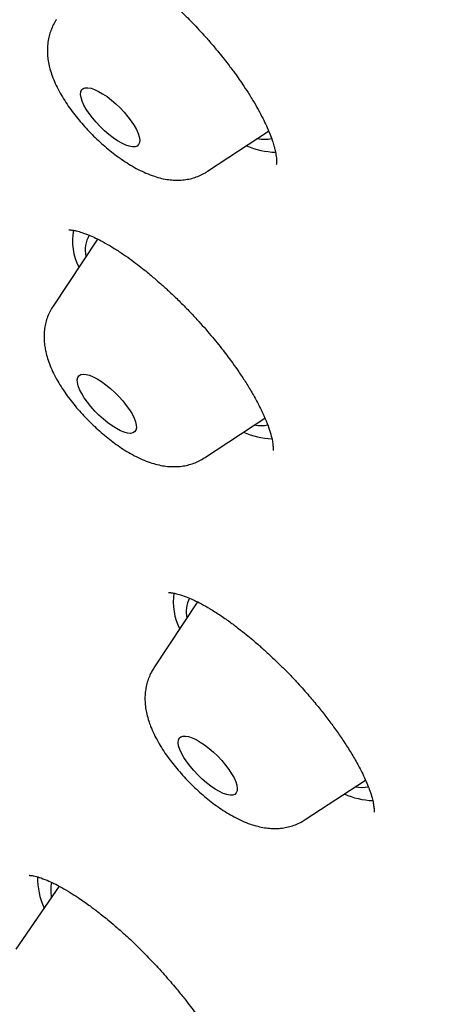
# Model space of a CAD drawing. Header units: millimetres. Extents: x 8 to 761, y 12 to 1609.
# Tile 11 of 88: x 559.79 to 564.74, y 553.84 to 565.04. Entities that reach past the tile are written whole.
import ezdxf

# ---------------------------------------------------------------- set-up
doc = ezdxf.new("R2010")
doc.units = ezdxf.units.MM

msp = doc.modelspace()

# ---------------------------------------------------------------- linework, layer by layer
at = {"color": 7, "linetype": 'Continuous', "lineweight": 30}
for p, q in [((561.924, 563.312), (562.617, 563.768)), ((560.671, 562.541), (560.166, 561.778)), ((561.887, 560.053), (562.574, 560.505)), ((561.81, 558.413), (561.313, 557.662)), ((563.034, 555.937), (563.718, 556.387)), ((560.234, 555.18), (559.743, 554.463))]:
    msp.add_line(p, q, dxfattribs=at)
at = {"color": 7, "linetype": 'Continuous', "lineweight": 30, "flags": 128}
for points in [[(561.149, 563.638), (561.139, 563.615), (561.122, 563.599), (561.099, 563.591), (561.068, 563.59), (561.033, 563.596), (560.992, 563.61), (560.947, 563.631), (560.9, 563.658), (560.85, 563.692), (560.8, 563.73), (560.75, 563.773), (560.702, 563.82), (560.656, 563.869), (560.614, 563.919), (560.576, 563.969), (560.543, 564.018), (560.517, 564.066), (560.497, 564.11), (560.484, 564.15), (560.479, 564.185), (560.481, 564.214), (560.491, 564.237), (560.508, 564.253), (560.532, 564.261), (560.562, 564.263), (560.598, 564.256), (560.638, 564.242), (560.683, 564.221), (560.73, 564.194), (560.78, 564.161), (560.83, 564.122), (560.88, 564.079), (560.928, 564.032), (560.974, 563.984), (561.017, 563.933), (561.055, 563.883), (561.087, 563.834), (561.114, 563.787), (561.133, 563.742), (561.146, 563.702), (561.151, 563.667), (561.149, 563.638)], [(561.112, 560.425), (561.114, 560.393), (561.108, 560.367), (561.094, 560.348), (561.074, 560.335), (561.047, 560.33), (561.014, 560.333), (560.975, 560.343), (560.933, 560.361), (560.886, 560.385), (560.838, 560.415), (560.788, 560.452), (560.738, 560.492), (560.688, 560.537), (560.641, 560.585), (560.597, 560.635), (560.556, 560.685), (560.521, 560.735), (560.492, 560.784), (560.468, 560.829), (560.452, 560.872), (560.443, 560.909), (560.442, 560.941), (560.448, 560.968), (560.461, 560.987), (560.481, 560.999), (560.508, 561.004), (560.542, 561.001), (560.58, 560.991), (560.623, 560.974), (560.669, 560.95), (560.717, 560.919), (560.767, 560.883), (560.818, 560.842), (560.867, 560.797), (560.914, 560.749), (560.959, 560.7), (560.999, 560.649), (561.034, 560.599), (561.064, 560.551), (561.087, 560.505), (561.103, 560.463), (561.112, 560.425)], [(562.243, 556.367), (562.256, 556.327), (562.261, 556.292), (562.259, 556.263), (562.249, 556.24), (562.232, 556.224), (562.209, 556.216), (562.179, 556.215), (562.143, 556.221), (562.102, 556.235), (562.057, 556.256), (562.01, 556.283), (561.96, 556.317), (561.91, 556.355), (561.86, 556.398), (561.812, 556.445), (561.766, 556.494), (561.724, 556.544), (561.686, 556.594), (561.653, 556.643), (561.627, 556.691), (561.607, 556.735), (561.594, 556.775), (561.589, 556.81), (561.591, 556.839), (561.601, 556.862), (561.618, 556.878), (561.642, 556.887), (561.672, 556.888), (561.708, 556.881), (561.748, 556.867), (561.793, 556.847), (561.84, 556.819), (561.89, 556.786), (561.94, 556.747), (561.99, 556.704), (562.038, 556.657), (562.084, 556.609), (562.127, 556.558), (562.165, 556.508), (562.197, 556.459), (562.224, 556.412), (562.243, 556.367)]]:
    msp.add_lwpolyline(points, dxfattribs=at)
at = {"color": 7, "linetype": 'Continuous', "lineweight": 30}
for centre, radius, start, end in [((562.569, 564.096), 0.419, 259.3655, 281.2328), ((562.734, 564.448), 0.921, 246.5479, 267.62), ((561.046, 562.523), 0.66, 169.555, 207.2556), ((560.861, 562.417), 0.329, 149.1596, 192.7744), ((562.532, 560.833), 0.414, 259.2105, 280.682), ((562.698, 561.194), 0.925, 246.5736, 267.3328), ((562.209, 558.411), 0.676, 171.1738, 206.958), ((562.011, 558.303), 0.331, 152.3499, 193.0055), ((563.846, 557.079), 0.927, 246.5833, 267.2238), ((563.679, 556.734), 0.431, 259.5804, 279.5845), ((560.803, 555.269), 0.813, 178.7398, 204.5304), ((560.55, 555.13), 0.411, 166.7888, 190.9439)]:
    msp.add_arc(centre, radius, start, end, dxfattribs=at)
for points, knots in [([(550.084, 584.021), (550.05, 583.978), (549.988, 583.898), (549.906, 583.79), (549.842, 583.703), (549.793, 583.635), (549.749, 583.573), (549.699, 583.502), (549.645, 583.423), (549.595, 583.348), (549.555, 583.286), (549.521, 583.233), (549.488, 583.182), (549.452, 583.124), (549.411, 583.056), (549.362, 582.972), (549.311, 582.883), (549.262, 582.794), (549.219, 582.713), (549.181, 582.64), (549.147, 582.572), (549.114, 582.503), (549.08, 582.43), (549.044, 582.352), (549.007, 582.267), (548.972, 582.183), (548.94, 582.105), (548.915, 582.039), (548.894, 581.983), (548.876, 581.934), (548.86, 581.888), (548.843, 581.84), (548.825, 581.788), (548.805, 581.726), (548.783, 581.655), (548.761, 581.584), (548.742, 581.519), (548.728, 581.467), (548.716, 581.425), (548.706, 581.387), (548.696, 581.346), (548.683, 581.296), (548.665, 581.222), (548.644, 581.131), (548.622, 581.029), (548.604, 580.934), (548.586, 580.84), (548.57, 580.746), (548.556, 580.654), (548.541, 580.555), (548.527, 580.446), (548.512, 580.319), (548.498, 580.181), (548.485, 580.033), (548.476, 579.896), (548.469, 579.776), (548.465, 579.68), (548.462, 579.592), (548.459, 579.512), (548.458, 579.435), (548.456, 579.326), (548.456, 579.183), (548.458, 579.004), (548.463, 578.819), (548.471, 578.63), (548.481, 578.437), (548.495, 578.236), (548.51, 578.062), (548.522, 577.922), (548.532, 577.823), (548.542, 577.729), (548.553, 577.63), (548.566, 577.519), (548.581, 577.396), (548.597, 577.268), (548.615, 577.138), (548.635, 576.992), (548.659, 576.832), (548.686, 576.659), (548.714, 576.496), (548.74, 576.343), (548.765, 576.203), (548.789, 576.076), (548.812, 575.951), (548.838, 575.819), (548.866, 575.673), (548.897, 575.518), (548.932, 575.352), (548.969, 575.173), (549.01, 574.98), (549.055, 574.77), (549.106, 574.542), (549.161, 574.296), (549.224, 574.022), (549.296, 573.72), (549.359, 573.458), (549.408, 573.256), (549.441, 573.125), (549.472, 573.003), (549.502, 572.882), (549.532, 572.766), (549.56, 572.658), (549.583, 572.568), (549.601, 572.498), (549.615, 572.444), (549.628, 572.395), (549.642, 572.341), (549.66, 572.273), (549.686, 572.178), (549.718, 572.058), (549.756, 571.916), (549.796, 571.767), (549.838, 571.614), (549.894, 571.411), (549.966, 571.156), (550.055, 570.845), (550.149, 570.523), (550.246, 570.192), (550.345, 569.865), (550.444, 569.542), (550.543, 569.223), (550.645, 568.9), (550.747, 568.581), (550.847, 568.273), (550.942, 567.983), (551.02, 567.751), (551.079, 567.573), (551.122, 567.446), (551.161, 567.331), (551.195, 567.233), (551.221, 567.155), (551.244, 567.09), (551.266, 567.026), (551.291, 566.952), (551.322, 566.864), (551.361, 566.751), (551.41, 566.61), (551.469, 566.443), (551.533, 566.26), (551.603, 566.065), (551.678, 565.857), (551.758, 565.635), (551.855, 565.369), (551.971, 565.053), (552.109, 564.684), (552.258, 564.289), (552.397, 563.929), (552.521, 563.607), (552.629, 563.331), (552.742, 563.045), (552.858, 562.755), (552.973, 562.468), (553.092, 562.175), (553.212, 561.882), (553.333, 561.589), (553.447, 561.314), (553.556, 561.055), (553.658, 560.813), (553.753, 560.588), (553.841, 560.382), (553.922, 560.195), (553.994, 560.027), (554.059, 559.879), (554.109, 559.762), (554.148, 559.673), (554.175, 559.611), (554.198, 559.559), (554.217, 559.517), (554.235, 559.476), (554.257, 559.424), (554.287, 559.356), (554.326, 559.268), (554.372, 559.164), (554.429, 559.035), (554.5, 558.877), (554.584, 558.688), (554.679, 558.476), (554.783, 558.247), (554.892, 558.006), (555.053, 557.653), (555.27, 557.183), (555.547, 556.59), (555.838, 555.975), (556.144, 555.339), (556.465, 554.681), (556.763, 554.078), (557.036, 553.534), (557.276, 553.059), (557.517, 552.588), (557.754, 552.128), (557.986, 551.682), (558.213, 551.251), (558.453, 550.796), (558.709, 550.321), (558.978, 549.827), (559.239, 549.356), (559.492, 548.91), (559.734, 548.487), (559.951, 548.115), (560.142, 547.791), (560.312, 547.507), (560.48, 547.227), (560.653, 546.943), (560.833, 546.651), (561.067, 546.277), (561.36, 545.814), (561.72, 545.258), (562.105, 544.676), (562.43, 544.195), (562.684, 543.826), (562.851, 543.586), (563.01, 543.36), (563.158, 543.151), (563.304, 542.947), (563.445, 542.752), (563.557, 542.597), (563.631, 542.495), (563.671, 542.441), (563.7, 542.401), (563.72, 542.373), (563.743, 542.342), (563.777, 542.296), (563.828, 542.226), (563.892, 542.14), (563.969, 542.037), (564.057, 541.918), (564.159, 541.782), (564.275, 541.629), (564.404, 541.458), (564.546, 541.273), (564.785, 540.961), (565.126, 540.525), (565.556, 539.984), (565.987, 539.455), (566.417, 538.936), (566.863, 538.409), (567.352, 537.843), (567.885, 537.24), (568.464, 536.601), (569.061, 535.959), (569.673, 535.315), (570.296, 534.677), (570.924, 534.049), (571.557, 533.431), (572.197, 532.819), (572.875, 532.186), (573.592, 531.533), (574.345, 530.864), (575.101, 530.209), (575.857, 529.57), (576.503, 529.038), (577.037, 528.605), (577.461, 528.266), (577.882, 527.933), (578.293, 527.612), (578.686, 527.308), (579.057, 527.025), (579.405, 526.761), (579.731, 526.516), (580.035, 526.29), (580.317, 526.081), (580.577, 525.891), (580.814, 525.717), (581.03, 525.561), (581.2, 525.438), (581.324, 525.348), (581.404, 525.291), (581.472, 525.242), (581.542, 525.192), (581.638, 525.123), (581.766, 525.032), (581.921, 524.922), (582.117, 524.783), (582.357, 524.613), (582.647, 524.409), (582.965, 524.188), (583.309, 523.948), (583.682, 523.69), (584.081, 523.415), (584.496, 523.131), (584.924, 522.84), (585.364, 522.542), (585.827, 522.23), (586.314, 521.904), (586.825, 521.564), (587.35, 521.218), (587.889, 520.864), (588.441, 520.505), (589.014, 520.134), (589.607, 519.753), (590.222, 519.362), (590.856, 518.96), (591.512, 518.549), (592.199, 518.122), (592.919, 517.679), (593.671, 517.22), (594.445, 516.754), (595.241, 516.279), (596.059, 515.797), (596.61, 515.478), (596.89, 515.316)], [0, 0, 0, 0, 0.001619, 0.002973, 0.004078, 0.004927, 0.005614, 0.006568, 0.007817, 0.008882, 0.009733, 0.010496, 0.011194, 0.012033, 0.013116, 0.014329, 0.015905, 0.01736, 0.018676, 0.019897, 0.021021, 0.022187, 0.023423, 0.024802, 0.026327, 0.027899, 0.029287, 0.030479, 0.031412, 0.032294, 0.033131, 0.033943, 0.034898, 0.036036, 0.037354, 0.038805, 0.039953, 0.040904, 0.041658, 0.042258, 0.04299, 0.043907, 0.045009, 0.04711, 0.048962, 0.050594, 0.052284, 0.054072, 0.055758, 0.05731, 0.059444, 0.061714, 0.064242, 0.066933, 0.06971, 0.07157, 0.073305, 0.074842, 0.076187, 0.077519, 0.078933, 0.08188, 0.085028, 0.088232, 0.091429, 0.094699, 0.098113, 0.101573, 0.103446, 0.10508, 0.106519, 0.108123, 0.109966, 0.112009, 0.114169, 0.116283, 0.118349, 0.121256, 0.124033, 0.12664, 0.12907, 0.131339, 0.133297, 0.135149, 0.137289, 0.139589, 0.142046, 0.144658, 0.147438, 0.150465, 0.153759, 0.15732, 0.16115, 0.165247, 0.170062, 0.175202, 0.17731, 0.179359, 0.181234, 0.182936, 0.184881, 0.186535, 0.187896, 0.188964, 0.189741, 0.190363, 0.19118, 0.192206, 0.193439, 0.195497, 0.197656, 0.199888, 0.202195, 0.204576, 0.209011, 0.213679, 0.218482, 0.223374, 0.228352, 0.232953, 0.237624, 0.242367, 0.247086, 0.251546, 0.255736, 0.259656, 0.261564, 0.263401, 0.265103, 0.266515, 0.267629, 0.268444, 0.269313, 0.270372, 0.271623, 0.273066, 0.275225, 0.277636, 0.280226, 0.282995, 0.285942, 0.289068, 0.292373, 0.297208, 0.302381, 0.307891, 0.313738, 0.317437, 0.32126, 0.325206, 0.32927, 0.333251, 0.337052, 0.341298, 0.345294, 0.349038, 0.352531, 0.355836, 0.358881, 0.361663, 0.364184, 0.366444, 0.368442, 0.370179, 0.371167, 0.372008, 0.372699, 0.37324, 0.373723, 0.374357, 0.375308, 0.37648, 0.377873, 0.379486, 0.381694, 0.384215, 0.387048, 0.390169, 0.393377, 0.396632, 0.404203, 0.412018, 0.420078, 0.428381, 0.43693, 0.445724, 0.451785, 0.457952, 0.464025, 0.469901, 0.47558, 0.48106, 0.486354, 0.49287, 0.499079, 0.504962, 0.510516, 0.515743, 0.520643, 0.524264, 0.527682, 0.531047, 0.534501, 0.538044, 0.541677, 0.548079, 0.554748, 0.561691, 0.568914, 0.57188, 0.574768, 0.57744, 0.579898, 0.58214, 0.584642, 0.58681, 0.587584, 0.588253, 0.588721, 0.588985, 0.589226, 0.589811, 0.590626, 0.59167, 0.592861, 0.594254, 0.595851, 0.597649, 0.599651, 0.601855, 0.604169, 0.610618, 0.617191, 0.623172, 0.629264, 0.635474, 0.641813, 0.649336, 0.65698, 0.664718, 0.672551, 0.680454, 0.688218, 0.695989, 0.703779, 0.711608, 0.720572, 0.72955, 0.738517, 0.747447, 0.756343, 0.761327, 0.766306, 0.771283, 0.776169, 0.780795, 0.785158, 0.789259, 0.7931, 0.796682, 0.800004, 0.803067, 0.805873, 0.80842, 0.810707, 0.811896, 0.812838, 0.813538, 0.814302, 0.81532, 0.816979, 0.818821, 0.820832, 0.82395, 0.827398, 0.83117, 0.835269, 0.839701, 0.844464, 0.84956, 0.854531, 0.859789, 0.865335, 0.871168, 0.877288, 0.883696, 0.890079, 0.896725, 0.903633, 0.910802, 0.918234, 0.925931, 0.933893, 0.942121, 0.951027, 0.960227, 0.969723, 0.979516, 0.989607, 1, 1, 1, 1]), ([(560.385, 565.907), (560.385, 565.907), (560.385, 565.907), (560.387, 565.907), (560.392, 565.907), (560.398, 565.907), (560.409, 565.907), (560.429, 565.906), (560.463, 565.901), (560.502, 565.892), (560.56, 565.875), (560.64, 565.845), (560.744, 565.796), (560.852, 565.736), (560.967, 565.666), (561.088, 565.583), (561.221, 565.484), (561.346, 565.383), (561.472, 565.273), (561.598, 565.155), (561.737, 565.017), (561.862, 564.883), (561.967, 564.764), (562.045, 564.671), (562.111, 564.589), (562.164, 564.52), (562.206, 564.465), (562.24, 564.418), (562.277, 564.366), (562.326, 564.295), (562.39, 564.199), (562.454, 564.094), (562.513, 563.989), (562.561, 563.895), (562.6, 563.811), (562.632, 563.734), (562.658, 563.665), (562.676, 563.607), (562.687, 563.564), (562.695, 563.529), (562.701, 563.496), (562.706, 563.463), (562.708, 563.433), (562.707, 563.411), (562.706, 563.396), (562.704, 563.389), (562.704, 563.389), (562.704, 563.389)], [0, 0, 0, 0, 0.010635, 0.020906, 0.027878, 0.034725, 0.042338, 0.059909, 0.080448, 0.101262, 0.121499, 0.160133, 0.196302, 0.22998, 0.261204, 0.298933, 0.332911, 0.369521, 0.399712, 0.433441, 0.471248, 0.513126, 0.538841, 0.562924, 0.583553, 0.600732, 0.614465, 0.624758, 0.635623, 0.654157, 0.678962, 0.709969, 0.737259, 0.764651, 0.789263, 0.811113, 0.835981, 0.856016, 0.871252, 0.884013, 0.899919, 0.91919, 0.938314, 0.956528, 0.971709, 0.984276, 1, 1, 1, 1]), ([(560.204, 565.036), (560.201, 565.032), (560.184, 565.009), (560.161, 564.962), (560.134, 564.9), (560.123, 564.857), (560.118, 564.837)], [0, 0, 0, 0, 0.0678207, 0.3877807, 0.7054298, 1, 1, 1, 1]), ([(560.118, 564.837), (560.113, 564.811), (560.104, 564.763), (560.1, 564.691), (560.103, 564.621), (560.113, 564.549), (560.131, 564.473), (560.156, 564.394), (560.191, 564.31), (560.234, 564.224), (560.284, 564.138), (560.338, 564.054), (560.397, 563.974), (560.459, 563.896), (560.524, 563.821), (560.592, 563.748), (560.663, 563.678), (560.736, 563.612), (560.811, 563.548), (560.888, 563.488), (560.968, 563.432), (561.049, 563.379), (561.135, 563.332), (561.224, 563.289), (561.313, 563.255), (561.398, 563.231), (561.476, 563.216), (561.551, 563.21), (561.623, 563.211), (561.693, 563.219), (561.762, 563.235), (561.827, 563.259), (561.881, 563.284), (561.912, 563.304), (561.923, 563.312)], [0, 0, 0, 0, 0.028474, 0.054124, 0.080838, 0.108935, 0.139031, 0.171726, 0.207154, 0.244291, 0.280926, 0.316398, 0.350816, 0.384459, 0.417587, 0.450415, 0.483128, 0.515885, 0.548814, 0.582103, 0.615977, 0.650723, 0.686714, 0.724397, 0.764069, 0.79751, 0.828209, 0.856819, 0.883984, 0.910176, 0.935722, 0.960841, 0.985685, 1, 1, 1, 1]), ([(560.345, 562.646), (560.345, 562.646), (560.345, 562.645), (560.347, 562.645), (560.353, 562.645), (560.363, 562.645), (560.374, 562.644), (560.387, 562.642), (560.401, 562.64), (560.416, 562.637), (560.445, 562.631), (560.497, 562.616), (560.57, 562.589), (560.652, 562.552), (560.738, 562.508), (560.835, 562.452), (560.937, 562.387), (561.035, 562.32), (561.123, 562.254), (561.199, 562.195), (561.263, 562.142), (561.326, 562.089), (561.397, 562.027), (561.486, 561.946), (561.588, 561.849), (561.696, 561.74), (561.823, 561.606), (561.959, 561.451), (562.095, 561.284), (562.199, 561.144), (562.282, 561.025), (562.355, 560.915), (562.429, 560.793), (562.502, 560.662), (562.564, 560.533), (562.612, 560.417), (562.643, 560.321), (562.658, 560.256), (562.665, 560.215), (562.667, 560.191), (562.668, 560.17), (562.668, 560.154), (562.668, 560.143), (562.668, 560.137), (562.67, 560.137), (562.67, 560.136)], [0, 0, 0, 0, 0.002755, 0.020931, 0.03444, 0.043856, 0.052764, 0.061728, 0.070751, 0.079834, 0.08898, 0.115981, 0.148811, 0.173993, 0.201833, 0.23235, 0.263336, 0.29094, 0.315058, 0.335654, 0.352692, 0.366599, 0.38576, 0.40937, 0.437426, 0.46775, 0.496941, 0.542944, 0.585159, 0.621922, 0.646692, 0.67462, 0.706646, 0.742719, 0.781825, 0.818946, 0.853403, 0.88514, 0.899817, 0.913543, 0.926342, 0.940002, 0.958554, 0.982016, 1, 1, 1, 1]), ([(560.166, 561.776), (560.16, 561.768), (560.141, 561.741), (560.116, 561.69), (560.092, 561.625), (560.075, 561.558), (560.065, 561.49), (560.063, 561.421), (560.066, 561.363), (560.071, 561.328), (560.073, 561.317)], [0, 0, 0, 0, 0.060451, 0.202088, 0.342921, 0.484029, 0.626723, 0.772689, 0.924146, 1, 1, 1, 1]), ([(560.073, 561.317), (560.076, 561.298), (560.084, 561.253), (560.103, 561.18), (560.133, 561.098), (560.171, 561.013), (560.217, 560.927), (560.27, 560.842), (560.326, 560.76), (560.386, 560.681), (560.45, 560.604), (560.516, 560.53), (560.586, 560.459), (560.657, 560.39), (560.731, 560.325), (560.807, 560.262), (560.885, 560.204), (560.966, 560.149), (561.049, 560.099), (561.136, 560.053), (561.223, 560.015), (561.309, 559.986), (561.389, 559.966), (561.466, 559.954), (561.54, 559.951), (561.612, 559.954), (561.681, 559.965), (561.749, 559.984), (561.813, 560.01), (561.859, 560.033), (561.882, 560.05), (561.886, 560.053)], [0, 0, 0, 0, 0.024737, 0.059922, 0.097533, 0.13791, 0.179074, 0.219182, 0.258, 0.295779, 0.332831, 0.369421, 0.405772, 0.442078, 0.478489, 0.515178, 0.552369, 0.590339, 0.629445, 0.670145, 0.712921, 0.751968, 0.78791, 0.821031, 0.852118, 0.881815, 0.910583, 0.938734, 0.96648, 0.993971, 1, 1, 1, 1]), ([(561.48, 558.52), (561.48, 558.52), (561.48, 558.519), (561.484, 558.519), (561.492, 558.519), (561.501, 558.519), (561.512, 558.518), (561.525, 558.516), (561.54, 558.513), (561.568, 558.508), (561.619, 558.494), (561.692, 558.468), (561.772, 558.433), (561.856, 558.391), (561.953, 558.335), (562.061, 558.267), (562.17, 558.191), (562.271, 558.115), (562.358, 558.046), (562.431, 557.986), (562.487, 557.938), (562.53, 557.901), (562.57, 557.865), (562.62, 557.819), (562.684, 557.759), (562.762, 557.684), (562.846, 557.599), (562.949, 557.491), (563.057, 557.37), (563.165, 557.241), (563.26, 557.122), (563.348, 557.005), (563.434, 556.884), (563.517, 556.758), (563.596, 556.628), (563.66, 556.512), (563.708, 556.413), (563.742, 556.334), (563.771, 556.257), (563.794, 556.186), (563.806, 556.132), (563.812, 556.098), (563.815, 556.075), (563.817, 556.054), (563.817, 556.036), (563.817, 556.025), (563.818, 556.021), (563.819, 556.021), (563.819, 556.021)], [0, 0, 0, 0, 0.012716, 0.025054, 0.033323, 0.041506, 0.05001, 0.058841, 0.068003, 0.077498, 0.105927, 0.139804, 0.16547, 0.193631, 0.224325, 0.25759, 0.289932, 0.318147, 0.342166, 0.361936, 0.37742, 0.387265, 0.396746, 0.410123, 0.427439, 0.448684, 0.473393, 0.497359, 0.535052, 0.567379, 0.595982, 0.625574, 0.656442, 0.689174, 0.724349, 0.761955, 0.788382, 0.813922, 0.837216, 0.868041, 0.894678, 0.907986, 0.92156, 0.935395, 0.950701, 0.970334, 0.994304, 1, 1, 1, 1]), ([(561.313, 557.66), (561.303, 557.645), (561.28, 557.609), (561.254, 557.55), (561.232, 557.484), (561.218, 557.417), (561.211, 557.349), (561.211, 557.279), (561.218, 557.208), (561.232, 557.134), (561.251, 557.064), (561.267, 557.02), (561.274, 557.001)], [0, 0, 0, 0, 0.076822, 0.173857, 0.270596, 0.367829, 0.466538, 0.568002, 0.673907, 0.786417, 0.907981, 1, 1, 1, 1]), ([(561.274, 557.001), (561.281, 556.985), (561.299, 556.94), (561.335, 556.866), (561.384, 556.779), (561.437, 556.695), (561.495, 556.614), (561.557, 556.536), (561.622, 556.46), (561.689, 556.387), (561.759, 556.317), (561.832, 556.249), (561.907, 556.185), (561.983, 556.124), (562.062, 556.067), (562.144, 556.014), (562.228, 555.965), (562.316, 555.922), (562.405, 555.886), (562.49, 555.86), (562.569, 555.844), (562.644, 555.836), (562.717, 555.835), (562.788, 555.842), (562.857, 555.856), (562.923, 555.878), (562.983, 555.904), (563.018, 555.927), (563.034, 555.937)], [0, 0, 0, 0, 0.023889, 0.069544, 0.11443, 0.15795, 0.200129, 0.241296, 0.281779, 0.32185, 0.361738, 0.401654, 0.441738, 0.482213, 0.523344, 0.565464, 0.609004, 0.654501, 0.702399, 0.743949, 0.782058, 0.817424, 0.850872, 0.883025, 0.914314, 0.945032, 0.975378, 1, 1, 1, 1]), ([(559.896, 555.304), (559.896, 555.304), (559.896, 555.304), (559.896, 555.303), (559.9, 555.303), (559.907, 555.302), (559.917, 555.301), (559.93, 555.3), (559.958, 555.294), (560.01, 555.281), (560.088, 555.252), (560.175, 555.212), (560.264, 555.166), (560.357, 555.111), (560.445, 555.054), (560.521, 555.002), (560.581, 554.959), (560.63, 554.922), (560.679, 554.885), (560.737, 554.84), (560.809, 554.781), (560.895, 554.708), (561.007, 554.609), (561.139, 554.483), (561.287, 554.332), (561.432, 554.175), (561.554, 554.032), (561.653, 553.911), (561.725, 553.817), (561.783, 553.739), (561.828, 553.675), (561.864, 553.623), (561.9, 553.569), (561.943, 553.503), (561.996, 553.418), (562.053, 553.318), (562.107, 553.213), (562.151, 553.117), (562.183, 553.036), (562.205, 552.971), (562.219, 552.92), (562.228, 552.876), (562.234, 552.839), (562.235, 552.815), (562.235, 552.803), (562.235, 552.8), (562.235, 552.8), (562.236, 552.8)], [0, 0, 0, 0, 0.005252, 0.013019, 0.021121, 0.029974, 0.0396, 0.050017, 0.061226, 0.094615, 0.133181, 0.161855, 0.192939, 0.224815, 0.252246, 0.274766, 0.292312, 0.304852, 0.317119, 0.333256, 0.353257, 0.377119, 0.404199, 0.445563, 0.487283, 0.529388, 0.571885, 0.599852, 0.624334, 0.644886, 0.661502, 0.674174, 0.686649, 0.704834, 0.728747, 0.758231, 0.79243, 0.824592, 0.853201, 0.878312, 0.89998, 0.918259, 0.942858, 0.966962, 0.975734, 0.987979, 1, 1, 1, 1])]:
    msp.add_open_spline(points, degree=3, knots=knots, dxfattribs=at)

doc.saveas('drawing.dxf')
